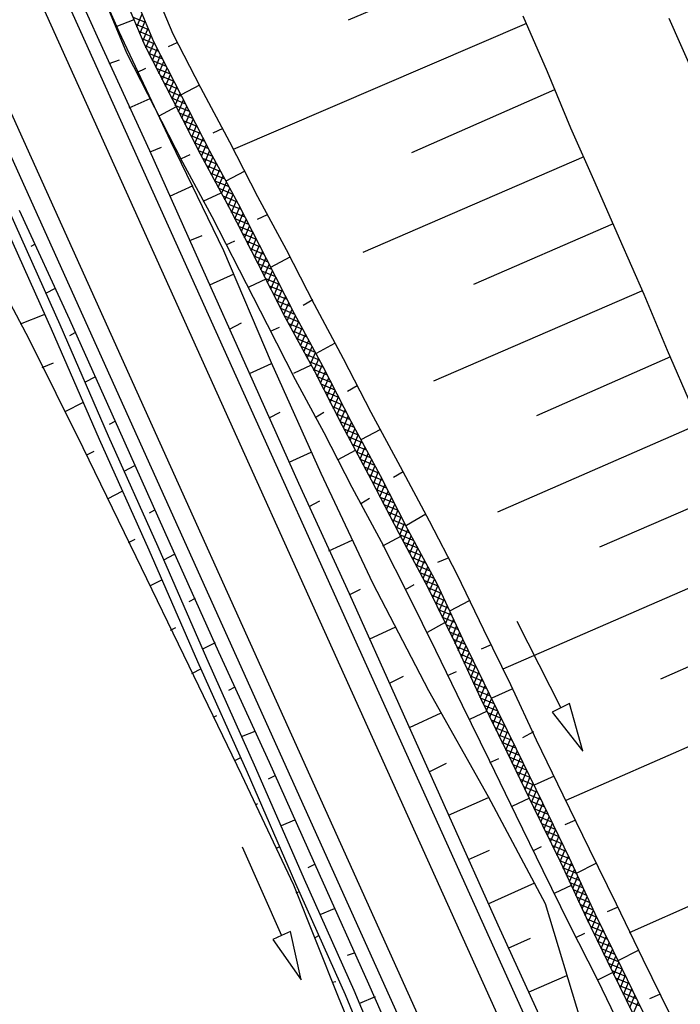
# Model space of a CAD drawing. Extents: x 447882 to 448688, y 437766 to 439043.
# Tile 44 of 121: x 448242 to 448269, y 438251 to 438292. Entities that reach past the tile are written whole.
import ezdxf

# ---------------------------------------------------------------- set-up
doc = ezdxf.new("R2010")
doc.units = 0
doc.header["$LTSCALE"] = 2
doc.header["$MEASUREMENT"] = 0
doc.linetypes.add('AUSGEZOGEN', pattern=[0])
doc.layers.get('0').update_dxf_attribs({"linetype": 'AUSGEZOGEN'})
for name, color, linetype in [('DB-Boeschungen', 15, 'CONTINUOUS'), ('DB-Gleisachsen', 7, 'CONTINUOUS'), ('DB-GRABEN', 15, 'AUSGEZOGEN'), ('DB-Wegboeschungen', 15, 'CONTINUOUS'), ('DB-Wege', 15, 'CONTINUOUS'), ('FBRTOP', 250, 'AUSGEZOGEN')]:
    doc.layers.add(name, color=color, linetype=linetype)

# ---------------------------------------------------------------- blocks, each defined once
blk = doc.blocks.new('*X273')
at = {"color": 0, "linetype": 'ByBlock'}
for p, q in [((6581, -217112), (7010, -216683)), ((6920, -217091), (7349, -216663)), ((7371, -217063), (6991, -216684)), ((7259, -217070), (7687, -216643)), ((7670, -217045), (7292, -216666)), ((7970, -217026), (7592, -216648)), ((7599, -217049), (8025, -216623)), ((8270, -217008), (7893, -216631)), ((7938, -217028), (8363, -216603)), ((8569, -216989), (8193, -216613)), ((-1144, -217518), (-715, -217089)), ((-806, -217499), (-377, -217069)), ((-186, -217462), (-567, -217081)), ((-467, -217479), (-38, -217049)), ((115, -217444), (-266, -217063)), ((-129, -217459), (300, -217029)), ((415, -217426), (34, -217045)), ((209, -217439), (638, -217009)), ((716, -217409), (335, -217027)), ((547, -217419), (976, -216990)), ((1016, -217391), (635, -217010)), ((885, -217399), (1314, -216970)), ((1317, -217373), (935, -216992)), ((1223, -217379), (1652, -216950)), ((1617, -217355), (1236, -216974)), ((1923, -217343), (1536, -216956)), ((1562, -217359), (1983, -216937)), ((2229, -217331), (1841, -216943)), ((1894, -217344), (2314, -216924)), ((2535, -217319), (2147, -216931)), ((2226, -217331), (2645, -216911)), ((2841, -217307), (2453, -216919)), ((2557, -217318), (2977, -216898)), ((3148, -217295), (2759, -216907)), ((2888, -217305), (3308, -216885)), ((3454, -217283), (3066, -216895)), ((3219, -217292), (3639, -216872)), ((3760, -217271), (3372, -216883)), ((3550, -217279), (3970, -216859)), ((4066, -217259), (3678, -216871)), ((3882, -217266), (4305, -216843)), ((4368, -217243), (3984, -216859)), ((4214, -217252), (4643, -216823)), ((4669, -217225), (4287, -216844)), ((4552, -217232), (4981, -216803)), ((4969, -217207), (4588, -216826)), ((5269, -217189), (4888, -216808)), ((4890, -217212), (5320, -216783)), ((5570, -217172), (5189, -216790)), ((5229, -217192), (5658, -216763)), ((5870, -217154), (5489, -216773)), ((5567, -217172), (5996, -216743)), ((6171, -217136), (5790, -216755)), ((5905, -217152), (6334, -216723)), ((6471, -217118), (6090, -216737)), ((6243, -217132), (6672, -216703)), ((6771, -217100), (6390, -216719)), ((7071, -217082), (6691, -216702)), ((-7873, -217883), (-7485, -217496)), ((-7541, -217870), (-7147, -217476)), ((-7113, -217853), (-7471, -217495)), ((-7210, -217857), (-6809, -217456)), ((-6806, -217841), (-7170, -217478)), ((-6879, -217844), (-6471, -217436)), ((-6500, -217829), (-6870, -217460)), ((-6194, -217817), (-6569, -217442)), ((-6548, -217831), (-6133, -217416)), ((-5888, -217805), (-6269, -217424)), ((-6217, -217818), (-5795, -217396)), ((-5588, -217787), (-5968, -217407)), ((-5885, -217805), (-5456, -217376)), ((-5288, -217769), (-5668, -217389)), ((-5546, -217785), (-5118, -217356)), ((-4989, -217750), (-5368, -217371)), ((-5207, -217764), (-4780, -217336)), ((-4689, -217731), (-5067, -217353)), ((-4868, -217743), (-4442, -217316)), ((-4389, -217713), (-4767, -217336)), ((-4529, -217722), (-4104, -217296)), ((-4090, -217694), (-4466, -217318)), ((-4190, -217701), (-3766, -217276)), ((-3790, -217676), (-4166, -217300)), ((-3490, -217657), (-3865, -217282)), ((-3851, -217680), (-3427, -217257)), ((-3190, -217639), (-3565, -217265)), ((-3511, -217659), (-3088, -217236)), ((-2890, -217622), (-3265, -217247)), ((-3173, -217638), (-2749, -217215)), ((-2589, -217604), (-2965, -217228)), ((-2835, -217618), (-2410, -217194)), ((-2289, -217586), (-2665, -217210)), ((-2496, -217598), (-2071, -217173)), ((-1988, -217568), (-2366, -217191)), ((-2158, -217578), (-1732, -217152)), ((-1688, -217551), (-2066, -217172)), ((-1820, -217558), (-1392, -217131)), ((-1387, -217533), (-1766, -217154)), ((-1482, -217538), (-1053, -217110)), ((-1087, -217515), (-1467, -217135)), ((-786, -217497), (-1167, -217117)), ((-486, -217480), (-867, -217098)), ((-13723, -218324), (-13280, -217881)), ((-13065, -218265), (-13434, -217896)), ((-13375, -218295), (-12927, -217846)), ((-12776, -218236), (-13144, -217868)), ((-13023, -218260), (-12574, -217812)), ((-12486, -218208), (-12854, -217839)), ((-12670, -218226), (-12221, -217777)), ((-12196, -218179), (-12565, -217811)), ((-12317, -218191), (-11868, -217742)), ((-11907, -218151), (-12275, -217782)), ((-11617, -218122), (-11985, -217754)), ((-11964, -218156), (-11515, -217708)), ((-11327, -218094), (-11695, -217725)), ((-11611, -218122), (-11162, -217673)), ((-11037, -218065), (-11406, -217697)), ((-11258, -218087), (-10817, -217645)), ((-10742, -218043), (-11116, -217668)), ((-10905, -218052), (-10485, -217632)), ((-10441, -218025), (-10821, -217646)), ((-10567, -218032), (-10154, -217619)), ((-10141, -218007), (-10514, -217634)), ((-10229, -218012), (-9823, -217606)), ((-9840, -217989), (-10208, -217622)), ((-9540, -217972), (-9902, -217609)), ((-9891, -217992), (-9492, -217593)), ((-9239, -217954), (-9596, -217597)), ((-9553, -217972), (-9161, -217580)), ((-8939, -217936), (-9290, -217585)), ((-9215, -217952), (-8829, -217567)), ((-8639, -217918), (-8984, -217573)), ((-8876, -217932), (-8498, -217554)), ((-8337, -217902), (-8678, -217561)), ((-8538, -217913), (-8162, -217536)), ((-8031, -217890), (-8372, -217549)), ((-8204, -217896), (-7824, -217516)), ((-7725, -217878), (-8072, -217531)), ((-7419, -217866), (-7771, -217513)), ((-18271, -218736), (-17822, -218287)), ((-17918, -218701), (-17469, -218252)), ((-17448, -218655), (-17816, -218286)), ((-17565, -218666), (-17117, -218218)), ((-17158, -218626), (-17527, -218258)), ((-16869, -218598), (-17237, -218230)), ((-17212, -218632), (-16764, -218183)), ((-16579, -218569), (-16947, -218201)), ((-16859, -218597), (-16411, -218148)), ((-16289, -218541), (-16658, -218173)), ((-16506, -218562), (-16058, -218114)), ((-16000, -218512), (-16368, -218144)), ((-16154, -218527), (-15709, -218083)), ((-15707, -218487), (-16078, -218116)), ((-15803, -218495), (-15362, -218055)), ((-15413, -218463), (-15786, -218089)), ((-15119, -218439), (-15492, -218065)), ((-15456, -218466), (-15016, -218026)), ((-14825, -218415), (-15198, -218041)), ((-15109, -218438), (-14669, -217998)), ((-14530, -218391), (-14904, -218017)), ((-14763, -218410), (-14323, -217969)), ((-14236, -218366), (-14610, -217993)), ((-14416, -218381), (-13976, -217941)), ((-13942, -218342), (-14316, -217969)), ((-14070, -218353), (-13629, -217913)), ((-13648, -218318), (-14022, -217945)), ((-13355, -218293), (-13728, -217921)), ((-22811, -219139), (-22360, -218689)), ((-22125, -219069), (-22492, -218702)), ((-22457, -219103), (-22006, -218653)), ((-21836, -219040), (-22203, -218673)), ((-22102, -219067), (-21652, -218616)), ((-21547, -219010), (-21915, -218643)), ((-21748, -219031), (-21298, -218580)), ((-21259, -218981), (-21626, -218614)), ((-21394, -218995), (-20944, -218545)), ((-20970, -218952), (-21337, -218584)), ((-20675, -218928), (-21048, -218555)), ((-21039, -218959), (-20599, -218518)), ((-20380, -218905), (-20755, -218530)), ((-20692, -218929), (-20253, -218491)), ((-20085, -218882), (-20460, -218507)), ((-20347, -218902), (-19908, -218464)), ((-19790, -218858), (-20165, -218484)), ((-20001, -218875), (-19563, -218436)), ((-19495, -218835), (-19870, -218461)), ((-19656, -218848), (-19217, -218409)), ((-19200, -218812), (-19575, -218437)), ((-19311, -218821), (-18872, -218382)), ((-18905, -218789), (-19280, -218414)), ((-18610, -218766), (-18985, -218391)), ((-18965, -218794), (-18527, -218355)), ((-18317, -218740), (-18690, -218368)), ((-18620, -218766), (-18175, -218322)), ((-18028, -218712), (-18396, -218343)), ((-17738, -218683), (-18106, -218315)), ((-28007, -219563), (-27569, -219124)), ((-27662, -219536), (-27223, -219097)), ((-27111, -219492), (-27486, -219118)), ((-27317, -219508), (-26878, -219070)), ((-26816, -219469), (-27191, -219094)), ((-26971, -219481), (-26533, -219042)), ((-26521, -219446), (-26896, -219071)), ((-26626, -219454), (-26187, -219015)), ((-26226, -219423), (-26601, -219048)), ((-25931, -219399), (-26306, -219025)), ((-26281, -219427), (-25842, -218988)), ((-25636, -219376), (-26011, -219001)), ((-25935, -219400), (-25497, -218961)), ((-25341, -219353), (-25716, -218978)), ((-25590, -219372), (-25151, -218934)), ((-25046, -219330), (-25421, -218955)), ((-25244, -219345), (-24806, -218907)), ((-24751, -219306), (-25126, -218932)), ((-24899, -219318), (-24460, -218879)), ((-24456, -219283), (-24831, -218909)), ((-24554, -219291), (-24115, -218852)), ((-24162, -219260), (-24536, -218885)), ((-23867, -219237), (-24241, -218862)), ((-24208, -219264), (-23770, -218825)), ((-23572, -219214), (-23946, -218839)), ((-23863, -219236), (-23423, -218797)), ((-23280, -219187), (-23651, -218816)), ((-23518, -219209), (-23069, -218761)), ((-22991, -219157), (-23358, -218790)), ((-23165, -219175), (-22715, -218725)), ((-22702, -219128), (-23070, -218761)), ((-22414, -219099), (-22781, -218731)), ((-32210, -219947), (-31776, -219513)), ((-31863, -219918), (-31430, -219485)), ((-31489, -219888), (-31857, -219519)), ((-31195, -219864), (-31562, -219496)), ((-31517, -219890), (-31085, -219458)), ((-30902, -219838), (-31267, -219473)), ((-31170, -219862), (-30733, -219425)), ((-30613, -219809), (-30973, -219449)), ((-30820, -219830), (-30379, -219389)), ((-30323, -219781), (-30684, -219420)), ((-30467, -219795), (-30025, -219353)), ((-30033, -219752), (-30395, -219390)), ((-30114, -219760), (-29670, -219316)), ((-29743, -219724), (-30106, -219361)), ((-29454, -219695), (-29818, -219331)), ((-29761, -219726), (-29316, -219280)), ((-29164, -219667), (-29529, -219302)), ((-29409, -219691), (-28962, -219244)), ((-28874, -219638), (-29240, -219273)), ((-29056, -219656), (-28607, -219208)), ((-28584, -219610), (-28951, -219243)), ((-28703, -219622), (-28260, -219178)), ((-28291, -219585), (-28663, -219214)), ((-27996, -219562), (-28371, -219187)), ((-28353, -219590), (-27914, -219151)), ((-27701, -219539), (-28076, -219164)), ((-27406, -219515), (-27781, -219141)), ((-37286, -220250), (-36884, -219847)), ((-36854, -220250), (-37257, -219847)), ((-36968, -220250), (-36565, -219848)), ((-36536, -220250), (-36938, -219847)), ((-36650, -220250), (-36247, -219848)), ((-36217, -220250), (-36620, -219847)), ((-36332, -220250), (-35920, -219839)), ((-35908, -220242), (-36302, -219848)), ((-36014, -220250), (-35575, -219812)), ((-35613, -220219), (-35987, -219844)), ((-35318, -220195), (-35692, -219821)), ((-35668, -220223), (-35230, -219784)), ((-35023, -220172), (-35397, -219798)), ((-35323, -220196), (-34884, -219757)), ((-34728, -220149), (-35102, -219774)), ((-34977, -220169), (-34539, -219730)), ((-34433, -220126), (-34807, -219751)), ((-34632, -220142), (-34193, -219703)), ((-34138, -220103), (-34512, -219728)), ((-34287, -220114), (-33848, -219676)), ((-33843, -220079), (-34217, -219705)), ((-33941, -220087), (-33503, -219649)), ((-33548, -220056), (-33922, -219682)), ((-33253, -220032), (-33627, -219658)), ((-33596, -220060), (-33157, -219621)), ((-32959, -220008), (-33332, -219635)), ((-33250, -220032), (-32812, -219594)), ((-32665, -219984), (-33037, -219612)), ((-32903, -220004), (-32467, -219567)), ((-32371, -219960), (-32742, -219589)), ((-32557, -219975), (-32121, -219540)), ((-32077, -219936), (-32447, -219565)), ((-31783, -219912), (-32152, -219542))]:
    blk.add_line(p, q, dxfattribs=at)

msp = doc.modelspace()

# ---------------------------------------------------------------- linework, layer by layer
at = {"layer": 'DB-Boeschungen', "linetype": 'Continuous'}
for p, q in [((448261.847, 438294.641), (448255.708, 438292.016)), ((448247.515, 438293.77), (448248.478, 438291.454)), ((448247.515, 438293.77), (448248.478, 438291.454)), ((448246.357, 438293.289), (448247.32, 438290.973)), ((448246.722, 438293.46), (448247.685, 438291.144)), ((448245.612, 438292.994), (448246.574, 438290.678)), ((448246.869, 438292.036), (448246.124, 438291.741)), ((448263.059, 438291.881), (448250.971, 438286.692)), ((448262.904, 438292.198), (448263.914, 438289.898)), ((448247.685, 438291.144), (448248.838, 438288.89)), ((448248.649, 438291.09), (448248.284, 438290.918)), ((448248.478, 438291.454), (448249.615, 438289.248)), ((448248.478, 438291.454), (448249.615, 438289.248)), ((448246.574, 438290.678), (448247.727, 438288.424)), ((448247.32, 438290.973), (448248.473, 438288.719)), ((448246.995, 438289.869), (448247.36, 438290.04)), ((448263.914, 438289.898), (448264.877, 438287.582)), ((448249.584, 438289.343), (448248.822, 438288.938)), ((448249.615, 438289.248), (448250.816, 438287.009)), ((448249.615, 438289.248), (448250.816, 438287.009)), ((448264.209, 438289.153), (448258.323, 438286.557)), ((448248.473, 438288.719), (448249.61, 438286.513)), ((448248.838, 438288.89), (448249.991, 438286.636)), ((448247.727, 438288.424), (448248.88, 438286.17)), ((448248.613, 438288.449), (448247.898, 438288.059)), ((448250.535, 438287.549), (448250.123, 438287.362)), ((448264.877, 438287.582), (448265.871, 438285.329)), ((448250.816, 438287.009), (448251.968, 438284.755)), ((448250.816, 438287.009), (448251.968, 438284.755)), ((448249.991, 438286.636), (448251.176, 438284.445)), ((448248.834, 438286.313), (448249.199, 438286.484)), ((448249.61, 438286.513), (448250.811, 438284.274)), ((448265.421, 438286.392), (448256.312, 438282.447)), ((448248.88, 438286.17), (448250.081, 438283.932)), ((448251.423, 438285.787), (448250.661, 438285.382)), ((448265.871, 438285.329), (448266.882, 438283.029)), ((448250.452, 438284.893), (448249.722, 438284.551)), ((448251.968, 438284.755), (448253.153, 438282.564)), ((448251.968, 438284.755), (448253.153, 438282.564)), ((448250.811, 438284.274), (448251.963, 438282.02)), ((448251.176, 438284.445), (448252.328, 438282.191)), ((448250.081, 438283.932), (448251.218, 438281.725)), ((448252.374, 438283.993), (448251.961, 438283.807)), ((448266.633, 438283.632), (448260.875, 438281.13)), ((448266.882, 438283.029), (448267.892, 438280.728)), ((448250.672, 438282.757), (448251.037, 438282.928)), ((448253.153, 438282.564), (448254.306, 438280.31)), ((448253.153, 438282.564), (448254.306, 438280.31)), ((448252.328, 438282.191), (448253.481, 438279.937)), ((448253.309, 438282.247), (448252.5, 438281.826)), ((448251.218, 438281.725), (448252.371, 438279.471)), ((448251.963, 438282.02), (448253.116, 438279.766)), ((448252.338, 438281.353), (448251.608, 438281.011)), ((448267.798, 438280.856), (448259.223, 438277.144)), ((448267.892, 438280.728), (448268.855, 438278.413)), ((448254.245, 438280.5), (448253.848, 438280.266)), ((448254.306, 438280.31), (448255.507, 438278.071)), ((448254.306, 438280.31), (448255.507, 438278.071)), ((448253.116, 438279.766), (448254.301, 438277.575)), ((448253.481, 438279.937), (448254.666, 438277.746)), ((448252.371, 438279.471), (448253.524, 438277.217)), ((448252.511, 438279.201), (448252.876, 438279.372)), ((448255.148, 438278.691), (448254.386, 438278.286)), ((448255.507, 438278.071), (448256.644, 438275.865)), ((448255.507, 438278.071), (448256.644, 438275.865)), ((448268.995, 438278.143), (448263.474, 438275.718)), ((448268.855, 438278.413), (448269.865, 438276.112)), ((448254.177, 438277.797), (448253.447, 438277.455)), ((448254.666, 438277.746), (448255.819, 438275.492)), ((448254.301, 438277.575), (448255.454, 438275.321)), ((448253.524, 438277.217), (448254.709, 438275.026)), ((448256.083, 438276.944), (448255.686, 438276.71)), ((448254.35, 438275.645), (448254.699, 438275.864)), ((448256.644, 438275.865), (448257.845, 438273.626)), ((448256.644, 438275.865), (448257.845, 438273.626)), ((448255.454, 438275.321), (448256.655, 438273.082)), ((448255.819, 438275.492), (448257.02, 438273.253)), ((448270.207, 438275.382), (448261.869, 438271.741)), ((448254.709, 438275.026), (448255.862, 438272.772)), ((448257.034, 438275.15), (448256.225, 438274.73)), ((448256, 438274.289), (448255.285, 438273.899)), ((448257.845, 438273.626), (448259.045, 438271.388)), ((448257.845, 438273.626), (448259.045, 438271.388)), ((448257.02, 438273.253), (448258.157, 438271.047)), ((448257.97, 438273.404), (448257.572, 438273.17)), ((448256.655, 438273.082), (448257.792, 438270.876)), ((448255.862, 438272.772), (448257.062, 438270.533)), ((448271.419, 438272.622), (448266.073, 438270.306)), ((448256.236, 438272.105), (448256.586, 438272.324)), ((448258.905, 438271.658), (448258.111, 438271.189)), ((448259.045, 438271.388), (448260.183, 438269.181)), ((448259.045, 438271.388), (448260.183, 438269.181)), ((448257.792, 438270.876), (448258.993, 438268.637)), ((448258.157, 438271.047), (448259.358, 438268.808)), ((448257.062, 438270.533), (448258.215, 438268.279)), ((448257.886, 438270.748), (448257.124, 438270.343)), ((448259.856, 438269.864), (448259.396, 438269.662)), ((448272.584, 438269.846), (448262.082, 438265.277)), ((448260.183, 438269.181), (448261.288, 438266.912)), ((448260.183, 438269.181), (448261.288, 438266.912)), ((448258.075, 438268.549), (448258.424, 438268.768)), ((448259.358, 438268.808), (448259.351, 438268.821)), ((448258.993, 438268.637), (448260.098, 438266.367)), ((448258.215, 438268.279), (448259.305, 438266.057)), ((448260.696, 438268.086), (448259.886, 438267.666)), ((448259.677, 438267.177), (448258.963, 438266.787)), ((448273.781, 438267.133), (448268.577, 438264.864)), ((448261.288, 438266.912), (448262.393, 438264.642)), ((448261.288, 438266.912), (448262.393, 438264.642)), ((448260.098, 438266.367), (448261.156, 438264.082)), ((448260.415, 438266.523), (448261.521, 438264.254)), ((448259.305, 438266.057), (448260.41, 438263.788)), ((448261.599, 438266.277), (448261.187, 438266.09)), ((448259.803, 438265.01), (448260.168, 438265.181)), ((448262.455, 438264.452), (448261.63, 438264.079)), ((448262.393, 438264.642), (448263.451, 438262.357)), ((448262.393, 438264.642), (448263.451, 438262.357)), ((448274.993, 438264.372), (448264.681, 438259.865)), ((448261.156, 438264.082), (448262.246, 438261.86)), ((448261.521, 438264.254), (448262.626, 438261.984)), ((448260.41, 438263.788), (448261.516, 438261.518)), ((448261.436, 438263.543), (448260.706, 438263.2)), ((448263.343, 438262.69), (448262.898, 438262.441)), ((448263.451, 438262.357), (448264.556, 438260.088)), ((448263.451, 438262.357), (448264.556, 438260.088)), ((448262.246, 438261.86), (448263.351, 438259.591)), ((448262.626, 438261.984), (448263.716, 438259.762)), ((448261.516, 438261.518), (448262.621, 438259.249)), ((448261.547, 438261.423), (448261.912, 438261.594)), ((448264.199, 438260.865), (448263.374, 438260.492)), ((448263.18, 438259.956), (448262.45, 438259.614)), ((448264.556, 438260.088), (448265.646, 438257.866)), ((448264.556, 438260.088), (448265.646, 438257.866)), ((448263.351, 438259.591), (448264.456, 438257.321)), ((448263.716, 438259.762), (448264.821, 438257.493)), ((448262.621, 438259.249), (448263.726, 438256.979)), ((448265.054, 438259.04), (448264.642, 438258.854)), ((448277.402, 438258.899), (448267.296, 438254.406)), ((448263.353, 438257.804), (448263.671, 438257.96)), ((448265.646, 438257.866), (448266.752, 438255.596)), ((448265.646, 438257.866), (448266.752, 438255.596)), ((448264.821, 438257.493), (448265.879, 438255.208)), ((448263.726, 438256.979), (448264.816, 438254.757)), ((448264.456, 438257.321), (448265.514, 438255.036)), ((448265.942, 438257.278), (448265.085, 438256.842)), ((448264.923, 438256.369), (448264.193, 438256.027)), ((448266.798, 438255.454), (448266.386, 438255.267)), ((448266.752, 438255.596), (448267.857, 438253.327)), ((448266.752, 438255.596), (448267.857, 438253.327)), ((448265.514, 438255.036), (448266.619, 438252.767)), ((448265.879, 438255.208), (448266.984, 438252.938)), ((448264.816, 438254.757), (448265.969, 438252.503)), ((448265.097, 438254.217), (448265.462, 438254.389)), ((448267.686, 438253.692), (448266.829, 438253.255)), ((448267.857, 438253.327), (448268.962, 438251.057)), ((448267.857, 438253.327), (448268.962, 438251.057)), ((448266.984, 438252.938), (448268.09, 438250.669)), ((448266.619, 438252.767), (448265.985, 438252.456)), ((448266.619, 438252.767), (448267.709, 438250.545)), ((448265.969, 438252.503), (448267.074, 438250.234)), ((448268.542, 438251.867), (448268.129, 438251.68))]:
    msp.add_line(p, q, dxfattribs=at)
at = {"layer": 'DB-Gleisachsen', "linetype": 'Continuous'}
msp.add_line((448268.927, 438292.105), (448269.938, 438289.805), dxfattribs=at)
at = {"layer": 'DB-GRABEN', "linetype": 'Continuous'}
for p, q in [((448259.358, 438268.808), (448260.415, 438266.523)), ((448262.665, 438267.246), (448264.474, 438263.679)), ((448264.474, 438263.679), (448264.117, 438263.498)), ((448264.117, 438263.498), (448265.379, 438261.895)), ((448264.831, 438263.86), (448264.474, 438263.679)), ((448265.379, 438261.895), (448264.831, 438263.86))]:
    msp.add_line(p, q, dxfattribs=at)
at = {"layer": 'DB-Wegboeschungen', "linetype": 'Continuous'}
for p, q in [((448244.249, 438296.144), (448246.252, 438291.553)), ((448243.38, 438295.757), (448245.427, 438291.189)), ((448246.252, 438291.553), (448248.388, 438287.03)), ((448245.427, 438291.189), (448247.519, 438286.643)), ((448245.859, 438290.231), (448246.283, 438290.39)), ((448246.678, 438288.403), (448247.547, 438288.79)), ((448248.388, 438287.03), (448250.569, 438282.529)), ((448247.519, 438286.643), (448249.566, 438282.074)), ((448247.541, 438286.598), (448248.01, 438286.781)), ((448248.36, 438284.771), (448249.319, 438285.203)), ((448242.148, 438284.187), (448244.217, 438279.686)), ((448241.413, 438283.868), (448243.46, 438279.3)), ((448241.769, 438284.05), (448243.816, 438279.482)), ((448240.165, 438283.345), (448242.546, 438278.891)), ((448249.179, 438282.944), (448249.692, 438283.149)), ((448242.807, 438282.783), (448242.629, 438282.693)), ((448250.569, 438282.529), (448252.527, 438277.915)), ((448249.566, 438282.074), (448251.613, 438277.506)), ((448249.998, 438281.116), (448251.001, 438281.571)), ((448243.626, 438280.956), (448243.225, 438280.752)), ((448243.165, 438279.879), (448242.184, 438279.492)), ((448243.46, 438279.3), (448245.44, 438274.753)), ((448243.816, 438279.482), (448245.819, 438274.89)), ((448244.217, 438279.686), (448246.265, 438275.117)), ((448250.817, 438279.289), (448251.307, 438279.539)), ((448242.546, 438278.891), (448244.772, 438274.413)), ((448244.445, 438279.129), (448244.223, 438279.015)), ((448243.092, 438277.71), (448243.56, 438277.892)), ((448251.636, 438277.461), (448252.55, 438277.871)), ((448252.527, 438277.915), (448254.574, 438273.347)), ((448245.264, 438277.301), (448244.863, 438277.097)), ((448251.613, 438277.506), (448253.66, 438272.937)), ((448244.78, 438276.269), (448244.023, 438275.883)), ((448252.455, 438275.634), (448252.9, 438275.861)), ((448246.083, 438275.474), (448245.86, 438275.36)), ((448245.819, 438274.89), (448247.866, 438270.322)), ((448246.265, 438275.117), (448248.312, 438270.549)), ((448245.44, 438274.753), (448247.487, 438270.185)), ((448244.772, 438274.413), (448246.953, 438269.912)), ((448244.931, 438274.101), (448245.243, 438274.26)), ((448253.274, 438273.807), (448254.187, 438274.216)), ((448246.902, 438273.646), (448246.456, 438273.419)), ((448254.574, 438273.347), (448256.711, 438268.824)), ((448253.66, 438272.937), (448255.752, 438268.392)), ((448246.373, 438272.591), (448245.794, 438272.296)), ((448254.093, 438271.979), (448254.538, 438272.206)), ((448247.721, 438271.819), (448247.498, 438271.705)), ((448246.658, 438270.492), (448246.925, 438270.628)), ((448248.312, 438270.549), (448250.359, 438265.98)), ((448254.912, 438270.152), (448255.87, 438270.584)), ((448247.487, 438270.185), (448249.49, 438265.594)), ((448247.866, 438270.322), (448249.869, 438265.731)), ((448248.54, 438269.992), (448248.094, 438269.765)), ((448246.953, 438269.912), (448249.134, 438265.412)), ((448248.011, 438268.937), (448247.521, 438268.687)), ((448256.711, 438268.824), (448259.025, 438264.392)), ((448255.752, 438268.392), (448257.8, 438263.823)), ((448255.775, 438268.347), (448256.22, 438268.574)), ((448249.403, 438268.187), (448249.136, 438268.051)), ((448248.385, 438266.882), (448248.607, 438266.996)), ((448256.594, 438266.52), (448257.641, 438266.997)), ((448250.222, 438266.359), (448249.732, 438266.11)), ((448250.359, 438265.98), (448252.451, 438261.435)), ((448249.49, 438265.594), (448251.537, 438261.025)), ((448249.869, 438265.731), (448251.894, 438261.207)), ((448249.134, 438265.412), (448251.315, 438260.912)), ((448249.649, 438265.282), (448249.248, 438265.077)), ((448257.413, 438264.692), (448257.992, 438264.987)), ((448251.041, 438264.532), (448250.774, 438264.396)), ((448259.025, 438264.392), (448261.473, 438260.027)), ((448257.8, 438263.823), (448259.824, 438259.299)), ((448258.232, 438262.865), (448259.546, 438263.479)), ((448250.156, 438263.295), (448250.29, 438263.364)), ((448251.86, 438262.705), (448251.303, 438262.477)), ((448251.242, 438261.604), (448251.019, 438261.491)), ((448252.451, 438261.435), (448254.498, 438256.866)), ((448251.894, 438261.207), (448253.896, 438256.616)), ((448259.051, 438261.038), (448259.763, 438261.401)), ((448251.315, 438260.912), (448253.451, 438256.389)), ((448251.537, 438261.025), (448253.54, 438256.434)), ((448252.679, 438260.877), (448252.412, 438260.741)), ((448259.847, 438259.255), (448261.496, 438259.983)), ((448261.473, 438260.027), (448263.832, 438255.618)), ((448251.883, 438259.686), (448251.972, 438259.731)), ((448253.498, 438259.05), (448252.94, 438258.822)), ((448259.824, 438259.299), (448261.871, 438254.731)), ((448251.342, 438257.949), (448252.962, 438254.292)), ((448252.88, 438257.949), (448252.746, 438257.881)), ((448260.666, 438257.427), (448261.535, 438257.814)), ((448254.317, 438257.222), (448254.049, 438257.086)), ((448253.896, 438256.616), (448255.944, 438252.047)), ((448254.498, 438256.866), (448256.545, 438252.298)), ((448253.451, 438256.389), (448255.297, 438251.774)), ((448253.54, 438256.434), (448255.587, 438251.865)), ((448261.485, 438255.6), (448263.401, 438256.464)), ((448253.565, 438256.054), (448253.654, 438256.099)), ((448255.136, 438255.395), (448254.534, 438255.145)), ((448263.832, 438255.618), (448265.301, 438250.754)), ((448261.871, 438254.731), (448263.963, 438250.185)), ((448252.962, 438254.292), (448252.596, 438254.13)), ((448252.596, 438254.13), (448253.772, 438252.463)), ((448253.327, 438254.454), (448252.962, 438254.292)), ((448253.772, 438252.463), (448253.327, 438254.454)), ((448254.518, 438254.295), (448254.34, 438254.204)), ((448262.304, 438253.772), (448263.217, 438254.182)), ((448255.954, 438253.568), (448255.664, 438253.476)), ((448263.167, 438251.968), (448264.727, 438252.65)), ((448255.047, 438252.376), (448255.203, 438252.399)), ((448256.545, 438252.298), (448258.593, 438247.729)), ((448255.297, 438251.774), (448257.211, 438247.137)), ((448255.587, 438251.865), (448257.478, 438247.273)), ((448255.944, 438252.047), (448257.857, 438247.41)), ((448256.818, 438251.763), (448256.171, 438251.49))]:
    msp.add_line(p, q, dxfattribs=at)
at = {"layer": 'DB-Wege', "linetype": 'Continuous'}
for p, q in [((448231.178, 438321.466), (448275.794, 438222.596)), ((448230.267, 438321.055), (448301.229, 438163.801)), ((448228.793, 438317.027), (448267.72, 438230.763)), ((448228.109, 438316.719), (448267.037, 438230.455))]:
    msp.add_line(p, q, dxfattribs=at)
at = {"layer": 'FBRTOP'}
msp.add_lwpolyline([(448131.684, 438991.32, -0.000001), (448134.983, 438970.589, -0.000001), (448138.911, 438945.9, 0.000002), (448142.84, 438921.21, 0.000007)], format="xyb", dxfattribs=at)
at = {"layer": 'FBRTOP', "const_width": 0.5}
msp.add_lwpolyline([(448117.312, 438986.185, -0.000001), (448120.169, 438968.232, -0.000001), (448124.098, 438943.543, 0.000002), (448128.026, 438918.853, 0.000007)], format="xyb", dxfattribs=at)

# ---------------------------------------------------------------- block references
at = {"layer": 'DB-GRABEN', "linetype": 'Continuous', "xscale": 0.00099999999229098, "yscale": 0.000999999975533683, "zscale": 0.001, "rotation": 292.5882868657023}
msp.add_blockref('*X273', (448464.508, 438342.321), dxfattribs=at)

doc.saveas('drawing.dxf')
